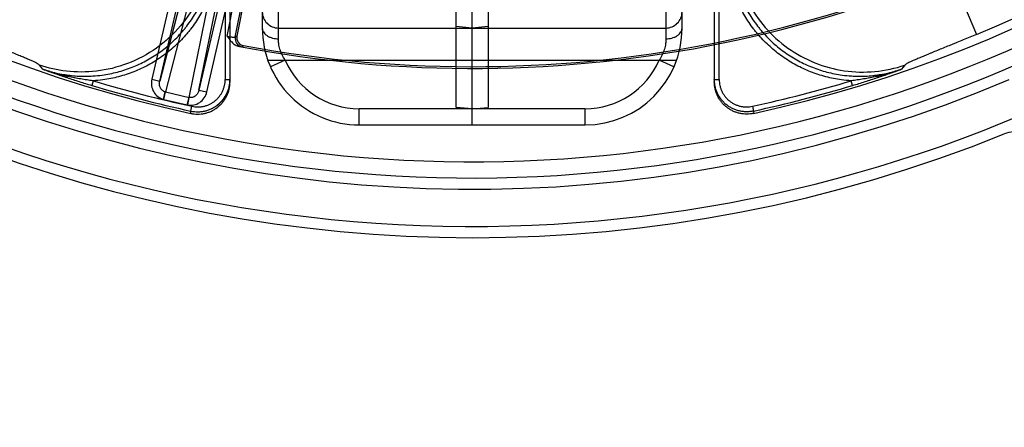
# Model space of a CAD drawing. Header units: millimetres. Extents: x 0 to 297, y 0 to 210.
# Tile 19 of 256: x 141.021 to 141.57, y 89.943 to 90.17. Entities that reach past the tile are written whole.
import ezdxf

# ---------------------------------------------------------------- set-up
doc = ezdxf.new("R2010")
doc.units = ezdxf.units.MM
doc.header["$LTSCALE"] = 16.335
doc.layers.get('0').update_dxf_attribs({"linetype": 'CONTINUOUS'})
for name, color, linetype in [('01_GLOBAL', 7, 'CONTINUOUS'), ('INTFCLR_1', 7, 'CONTINUOUS'), ('INTFCLR_144815', 7, 'CONTINUOUS'), ('INTFCLR_72935', 7, 'CONTINUOUS')]:
    doc.layers.add(name, color=color, linetype=linetype)

msp = doc.modelspace()

# ---------------------------------------------------------------- linework, layer by layer
at = {"color": 7, "linetype": 'Continuous'}
msp.add_circle((142.5788034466, 92.2083412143), 3.42, dxfattribs=at)
at = {"color": 9, "linetype": 'Continuous'}
msp.add_arc((142.5788034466, 92.2083412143), 3.3761688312, 182.9674534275, 267.0325465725, dxfattribs=at)
at = {"layer": '01_GLOBAL', "color": 7, "linetype": 'Continuous'}
msp.add_circle((142.5788034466, 92.2083412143), 3.465, dxfattribs=at)
at = {"layer": 'INTFCLR_1', "color": 6, "linetype": 'Continuous'}
for p, q in [((141.264551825, 90.1208769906), (141.264551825, 91.6493021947)), ((141.273551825, 90.11108959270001), (141.2735518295, 91.00156067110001)), ((141.273551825, 90.1200895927), (141.264551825, 90.1208769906))]:
    msp.add_line(p, q, dxfattribs=at)
at = {"layer": 'INTFCLR_1', "color": 9, "linetype": 'Continuous'}
for p, q in [((141.390551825, 90.1650895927), (141.390551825, 90.3091652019)), ((141.381551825, 90.3034505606), (141.381551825, 90.1590895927)), ((141.273551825, 90.1650895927), (141.264551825, 90.1658769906)), ((141.273551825, 90.1650895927), (141.381551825, 90.1650895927)), ((141.264551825, 90.1470895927), (141.3874635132, 90.1470895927)), ((141.3860436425, 90.1434895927), (141.3777950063, 90.1470895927)), ((141.336551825, 90.1200895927), (141.273551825, 90.1200895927)), ((141.336551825, 90.11108959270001), (141.336551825, 90.1200895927)), ((141.273551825, 90.11108959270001), (141.336551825, 90.11108959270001))]:
    msp.add_line(p, q, dxfattribs=at)
for centre, radius, start, end in [((141.381551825, 90.1740895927), 0.009000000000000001, 269.9999999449, 360), ((141.336551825, 90.1650895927), 0.05400000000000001, 270.0000000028, 360), ((141.336551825, 90.1650895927), 0.045, 270.0000000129, 336.4218215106)]:
    msp.add_arc(centre, radius, start, end, dxfattribs=at)
for points, knots in [([(141.381551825, 90.1590895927), (141.3820987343, 90.1590895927), (141.3832153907, 90.1591572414), (141.3848746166, 90.1594718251), (141.3864732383, 90.16001710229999), (141.3879082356, 90.1607817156), (141.389086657, 90.16173417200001), (141.3901688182, 90.16308742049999), (141.390551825, 90.1643238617), (141.390551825, 90.1650895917)], [0, 0, 0, 0, 0.1383538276, 0.2821848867, 0.4259982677, 0.5639996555, 0.6915216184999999, 0.8062902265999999, 1, 1, 1, 1]), ([(141.381551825, 90.1590895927), (141.3815531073, 90.1581845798), (141.3814198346, 90.15625733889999), (141.3808996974, 90.1538246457), (141.3802212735, 90.1517867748), (141.3793212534, 90.1496425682), (141.3784486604, 90.1480930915), (141.377795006, 90.14708959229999)], [0, 0, 0, 0, 0.2130147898, 0.45309219, 0.5833361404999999, 0.7181157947, 1, 1, 1, 1])]:
    msp.add_open_spline(points, degree=3, knots=knots, dxfattribs=at)
at = {"layer": 'INTFCLR_144815', "color": 9, "linetype": 'Continuous'}
for p, q in [((141.1302712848, 90.25495582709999), (141.0993780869, 90.13549807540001)), ((141.1336954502, 90.2497839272), (141.1025712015, 90.1294327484)), ((141.1156967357, 90.1264024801), (141.1404809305, 90.24821737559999)), ((141.1212255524, 90.13045419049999), (141.1458257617, 90.2513647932)), ((141.1188716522, 90.2399375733), (141.0949935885, 90.1365103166)), ((141.0993780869, 90.13549807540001), (141.1232561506, 90.2389253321)), ((141.1451036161, 90.23388144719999), (141.1212255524, 90.13045419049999)), ((141.1256100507, 90.1294419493), (141.1494881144, 90.232869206)), ((141.5271150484, 90.22792638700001), (141.5546302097, 90.16149810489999)), ((141.1370285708, 90.16051294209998), (141.1464752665, 90.2091119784)), ((141.141501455, 90.1599545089), (141.1508898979, 90.208253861)), ((141.135851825, 90.2027396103), (141.135851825, 90.13641409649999)), ((141.138551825, 90.1351108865), (141.138551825, 90.2027396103)), ((141.408551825, 90.2027396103), (141.408551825, 90.1351108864)), ((141.411251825, 90.13641409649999), (141.411251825, 90.2027396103)), ((141.1424301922, 90.1605858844), (141.1415014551, 90.1599545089)), ((141.1437798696, 90.1547681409), (141.1450875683, 90.1546761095)), ((141.1450876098, 90.1546761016), (141.1460214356, 90.1553065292)), ((141.034192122, 90.14212653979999), (141.032388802, 90.14441614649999)), ((141.514714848, 90.14441614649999), (141.512911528, 90.14212653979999)), ((141.0622231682, 90.13566858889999), (141.0614483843, 90.13308600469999)), ((141.0949935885, 90.1365103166), (141.0993780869, 90.13549807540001)), ((141.135851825, 90.13641409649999), (141.138551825, 90.13641409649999)), ((141.408551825, 90.13641409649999), (141.411251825, 90.13641409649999)), ((141.4856552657, 90.13308600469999), (141.4848804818, 90.13566858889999)), ((141.1013937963, 90.12532620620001), (141.1024626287, 90.129459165)), ((141.1016108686, 90.12527308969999), (141.1025712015, 90.1294327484)), ((141.1025712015, 90.1294327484), (141.1156967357, 90.1264024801)), ((141.1212255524, 90.13045419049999), (141.1256100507, 90.1294419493)), ((141.1016108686, 90.12527308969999), (141.1147364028, 90.12224282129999)), ((141.1147364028, 90.12224282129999), (141.1156967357, 90.1264024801)), ((141.1149547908, 90.122195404), (141.1158059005, 90.126378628)), ((141.11666044, 90.126301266), (141.1158059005, 90.126378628)), ((141.116732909, 90.1188061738), (141.1173057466, 90.1214409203)), ((141.1167396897, 90.11749391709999), (141.1167362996, 90.11836850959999)), ((141.4297979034, 90.1214409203), (141.430370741, 90.1188061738)), ((141.4303707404, 90.1188061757), (141.4303673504, 90.11793157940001))]:
    msp.add_line(p, q, dxfattribs=at)
at = {"layer": 'INTFCLR_144815', "color": 6, "linetype": 'Continuous'}
msp.add_line((141.1515167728, 90.20733228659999), (141.1424301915, 90.16058588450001), dxfattribs=at)
for centre, radius, start, end in [((141.273551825, 90.84008959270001), 0.73941501, 108.7136429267, 257.7559644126), ((141.273551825, 90.84008959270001), 0.73941501, 282.2440355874, 71.2863570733), ((141.273551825, 90.84008959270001), 0.7647112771, 205.4855585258, 293.0456409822), ((141.273551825, 90.84008959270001), 0.7917112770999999, 205.4849006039, 292.0062088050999), ((141.273551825, 90.84008959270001), 0.6975, 259.2774523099, 303.8556636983), ((141.273551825, 90.84008959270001), 0.6965571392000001, 259.4503932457, 303.9200871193), ((141.1468447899, 90.1597277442), 0.0044973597, 168.9996332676, 259.4507616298), ((141.5769571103, 90.0893678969), 0.0180035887, 44.0417283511, 112.0044295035)]:
    msp.add_arc(centre, radius, start, end, dxfattribs=at)
at = {"layer": 'INTFCLR_144815', "color": 9, "linetype": 'Continuous'}
for centre, radius, start, end in [((141.273551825, 90.84008959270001), 0.7345008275, 292.4997540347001, 54.0964566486), ((141.273551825, 90.84008959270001), 0.7585963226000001, 203.8278898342, 312.5732768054), ((141.273551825, 90.84008959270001), 0.7495956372, 203.8266800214, 313.0809380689), ((141.273551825, 90.84008959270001), 0.7855942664, 203.8266800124, 319.1799903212), ((141.1459237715, 90.1591016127), 0.0045038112, 169.083857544, 259.3005912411), ((141.2735518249, 90.8400895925), 0.7381340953, 253.3005800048, 257.7338478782), ((141.2735518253, 90.84008959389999), 0.735437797, 253.300579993, 257.7338478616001), ((141.2735518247, 90.84008959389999), 0.735437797, 282.2661521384, 286.699420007), ((141.2735518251, 90.8400895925), 0.7381340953, 282.2661521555, 286.699420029), ((141.1034343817, 90.1332167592), 0.0038812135, 255.50038494, 257.1499891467), ((141.1035315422, 90.13359244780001), 0.0085381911, 255.500321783, 257.0000099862), ((141.1166570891, 90.1305622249), 0.0085382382, 256.9999956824, 258.4996756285), ((141.1165797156, 90.1301819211), 0.0038812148, 256.8500150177, 258.4996185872)]:
    msp.add_arc(centre, radius, start, end, dxfattribs=at)
at = {"layer": 'INTFCLR_144815', "color": 7, "linetype": 'Continuous'}
for centre, radius, start, end in [((141.0767362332, 90.2636155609), 0.1287235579, 250.7003084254, 257.0979058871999), ((141.2638441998, 90.78269865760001), 0.6804948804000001, 250.2766910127, 250.8730379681), ((141.470436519, 90.26337559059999), 0.1284740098, 282.8959505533, 289.3059769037), ((141.2863180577, 90.77402633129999), 0.6712990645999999, 289.1228515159, 289.727367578), ((141.1205187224, 90.1364137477), 0.0180330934, 334.4333284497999, 0.0011083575), ((141.426598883, 90.13511033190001), 0.0180470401, 179.9982395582, 205.5460235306), ((141.1205498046, 90.1363904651), 0.0179942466, 257.7532001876, 334.4574918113)]:
    msp.add_arc(centre, radius, start, end, dxfattribs=at)
at = {"layer": 'INTFCLR_144815', "color": 9, "linetype": 'Continuous'}
for points, knots in [([(141.1278405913, 90.2123512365), (141.1278209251, 90.2072411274), (141.1266298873, 90.1965314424), (141.1211333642, 90.1807058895), (141.1114678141, 90.16575605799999), (141.0979751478, 90.15328897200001), (141.0817764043, 90.1446240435), (141.0644853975, 90.1403883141), (141.0477324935, 90.1403784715), (141.0372234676, 90.14276096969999), (141.032388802, 90.14441614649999)], [0, 0, 0, 0, 0.1124071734, 0.234942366, 0.3653159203, 0.5000000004, 0.6346840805, 0.7650576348, 0.8875928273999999, 1, 1, 1, 1]), ([(141.0341919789, 90.14212614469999), (141.0366334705, 90.14128839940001), (141.040504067, 90.1401885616), (141.0451515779, 90.13927771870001), (141.0479954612, 90.1388514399), (141.0522741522, 90.13834069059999), (141.056980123, 90.1381332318), (141.0626983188, 90.13835489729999), (141.0669728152, 90.1387764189), (141.0715397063, 90.1395356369), (141.0771377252, 90.14081587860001), (141.0839629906, 90.1430379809), (141.0904707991, 90.1460575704), (141.0954390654, 90.148930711), (141.1002259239, 90.15209810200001), (141.105829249, 90.15657837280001), (141.1103519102, 90.1611815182), (141.1131293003, 90.1644674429), (141.1149213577, 90.16672213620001), (141.117862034, 90.17078559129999), (141.1215299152, 90.17694916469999), (141.1241471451, 90.1828524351), (141.1255940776, 90.1869096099), (141.126478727, 90.1896474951), (141.1278039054, 90.1944794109), (141.1290774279, 90.2015399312), (141.1294181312, 90.2072689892), (141.1294177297, 90.2101391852)], [0, 0, 0, 0, 0.0566465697, 0.08808600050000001, 0.1038857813, 0.1197433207, 0.1826480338, 0.206944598, 0.2453060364, 0.276813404, 0.3084852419, 0.3712645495, 0.4339373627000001, 0.4655307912, 0.4971487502, 0.5598354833, 0.6225817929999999, 0.6383929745, 0.6542485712, 0.6857778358, 0.7484103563, 0.8112612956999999, 0.8271161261, 0.8429332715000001, 0.8743946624, 0.9370116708, 1, 1, 1, 1]), ([(141.1321139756, 90.21013918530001), (141.1321137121, 90.2071370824), (141.1317555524, 90.20119375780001), (141.1304411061, 90.1939116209), (141.1290653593, 90.188892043), (141.1281452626, 90.186045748), (141.1266309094, 90.1818036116), (141.1239189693, 90.175698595), (141.1201324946, 90.1693353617), (141.1170768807, 90.16511004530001), (141.1152076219, 90.1627586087), (141.1123115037, 90.1593342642), (141.1076296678, 90.15457541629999), (141.1018511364, 90.14994971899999), (141.0968538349, 90.1466418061), (141.0916729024, 90.14364689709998), (141.0849553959, 90.1405341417), (141.0779067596, 90.1382324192), (141.0720470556, 90.13689069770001), (141.0673104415, 90.13610387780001), (141.0640312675, 90.1357807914), (141.0622231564, 90.1356686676)], [0, 0, 0, 0, 0.0792895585, 0.1585791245, 0.1982239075, 0.218046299, 0.2378686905, 0.3171582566, 0.3964478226, 0.4360926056, 0.4559149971, 0.4757373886, 0.5550269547, 0.6343165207, 0.6739613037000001, 0.7136060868, 0.7928956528, 0.8721852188, 0.9118300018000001, 0.9514747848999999, 1, 1, 1, 1]), ([(141.4848804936, 90.1356686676), (141.4830723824, 90.135780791), (141.4797932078, 90.1361038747), (141.4750565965, 90.1368907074), (141.4691968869, 90.1382324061), (141.4621482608, 90.1405341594), (141.4554307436, 90.1436468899), (141.4502498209, 90.1466418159), (141.4452525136, 90.1499497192), (141.4394739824, 90.15457541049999), (141.4347920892, 90.1593342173), (141.4318960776, 90.1627586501), (141.4300267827, 90.1651100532), (141.4269710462, 90.16933529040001), (141.4231847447, 90.1756986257), (141.4204726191, 90.18180356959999), (141.4189584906, 90.1860457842), (141.4180382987, 90.1888920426), (141.4166624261, 90.1939115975), (141.4153482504, 90.20119377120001), (141.4149897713, 90.2071370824), (141.4149896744, 90.21013918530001)], [0, 0, 0, 0, 0.0485252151, 0.0881699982, 0.1278147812, 0.2071043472, 0.2863939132, 0.3260386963, 0.3656834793, 0.4449730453, 0.5242626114, 0.5440850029, 0.5639073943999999, 0.6035521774, 0.6828417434, 0.7621313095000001, 0.781953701, 0.8017760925, 0.8414208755, 0.9207104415, 1, 1, 1, 1]), ([(141.4176859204, 90.2101391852), (141.4176855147, 90.2072689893), (141.4180262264, 90.20153993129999), (141.4192997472, 90.1944794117), (141.4206249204, 90.1896474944), (141.4215095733, 90.1869096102), (141.4229565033, 90.1828524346), (141.4255737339, 90.17694916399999), (141.4292416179, 90.1707855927), (141.4321822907, 90.1667221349), (141.4339743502, 90.1644674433), (141.4367517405, 90.1611815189), (141.4412744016, 90.1565783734), (141.4468777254, 90.152098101), (141.451664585, 90.1489307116), (141.4566328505, 90.14605756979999), (141.463140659, 90.1430379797), (141.4699659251, 90.1408158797), (141.4755639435, 90.1395356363), (141.480130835, 90.1387764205), (141.4844053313, 90.13835489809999), (141.490123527, 90.1381332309), (141.4948294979, 90.13834068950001), (141.4991081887, 90.1388514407), (141.5019520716, 90.1392777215), (141.5065995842, 90.1401885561), (141.5104701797, 90.14128839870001), (141.5129116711, 90.14212614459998)], [0, 0, 0, 0, 0.0629883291, 0.1256053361, 0.1570667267, 0.1728838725, 0.1887387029, 0.2515896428, 0.3142221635, 0.3457514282, 0.3616070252, 0.3774182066, 0.4401645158, 0.5028512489, 0.534469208, 0.5660626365, 0.6287354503, 0.691514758, 0.7231865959, 0.7546939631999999, 0.7930554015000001, 0.8173519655, 0.8802566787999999, 0.8961142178, 0.9119139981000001, 0.9433534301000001, 1, 1, 1, 1]), ([(141.4192630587, 90.2123512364), (141.4192849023, 90.20667533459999), (141.4206899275, 90.1952775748), (141.426754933, 90.17918639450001), (141.436436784, 90.16494937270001), (141.4491916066, 90.1533776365), (141.4643027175, 90.1451165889), (141.4809255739, 90.1406319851), (141.4981156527, 90.140172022), (141.5093448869, 90.14257770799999), (141.514714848, 90.14441614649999)], [0, 0, 0, 0, 0.1248490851, 0.2498164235, 0.3748809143, 0.5, 0.6251190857, 0.7501835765, 0.8751509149, 1, 1, 1, 1]), ([(141.032388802, 90.14441614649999), (141.0322798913, 90.1445548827), (141.0318754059, 90.144832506), (141.0310936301, 90.1452884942), (141.0301980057, 90.14573706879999), (141.0293070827, 90.1461641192), (141.0281950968, 90.14667920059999), (141.0266095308, 90.1473865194), (141.024892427, 90.14812831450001), (141.0233693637, 90.1487757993), (141.0216696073, 90.14949170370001), (141.0194015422, 90.1504362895), (141.0165186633, 90.15162544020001), (141.0142573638, 90.1525531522), (141.0126870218, 90.1531962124), (141.0115990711, 90.1536415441), (141.0096541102, 90.1544372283), (141.0068183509, 90.1555968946), (141.0039375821, 90.15677643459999), (141.0015800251, 90.1577435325), (140.9991699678, 90.1587335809), (140.9961311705, 90.15998505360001), (140.9936957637, 90.16099179), (140.9924734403, 90.16149810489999)], [0, 0, 0, 0, 0.0121768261, 0.0331225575, 0.0629005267, 0.08112376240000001, 0.1013668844, 0.1474921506, 0.2009883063, 0.2304975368, 0.2617491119, 0.3283197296, 0.4001169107, 0.4770447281, 0.4970629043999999, 0.5172684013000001, 0.5582036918, 0.6421414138, 0.7287817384, 0.7731125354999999, 0.8180648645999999, 0.9086598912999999, 1, 1, 1, 1]), ([(141.1370285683, 90.1605129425), (141.1375693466, 90.16040107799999), (141.1383682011, 90.1602474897), (141.139386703, 90.16009087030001), (141.1402160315, 90.15996064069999), (141.1408357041, 90.1599749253), (141.1414191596, 90.1598455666), (141.141501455, 90.1599545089)], [0, 0, 0, 0, 0.3662525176, 0.5374493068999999, 0.6880277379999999, 0.9094482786, 1, 1, 1, 1]), ([(141.5546302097, 90.16149810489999), (141.5534097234, 90.160992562), (141.5509852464, 90.15999032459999), (141.547372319, 90.1585023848), (141.544392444, 90.1572791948), (141.5423248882, 90.1564320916), (141.5411544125, 90.15595285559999), (141.5394391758, 90.1552508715), (141.5369361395, 90.1542272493), (141.5336973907, 90.15290220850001), (141.5310988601, 90.1518362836), (141.529339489, 90.1511115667), (141.52836915, 90.1507106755), (141.5269980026, 90.1501429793), (141.5250634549, 90.1493374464), (141.5226540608, 90.14831933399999), (141.5208176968, 90.1475265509), (141.5194898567, 90.1469384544), (141.5183678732, 90.1464316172), (141.5171817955, 90.14587545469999), (141.5160217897, 90.14529475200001), (141.5152349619, 90.14483651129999), (141.5148248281, 90.14455660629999), (141.5147148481, 90.14441614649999)], [0, 0, 0, 0, 0.0912026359, 0.1811193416, 0.2697549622, 0.3135855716, 0.3353757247, 0.3570734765, 0.4415359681, 0.5220727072, 0.5986602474, 0.635440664, 0.653437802, 0.6711428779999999, 0.7378950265, 0.7981106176, 0.8517241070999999, 0.8759793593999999, 0.8983743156, 0.9367064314, 0.9664911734, 0.987683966, 1, 1, 1, 1]), ([(141.1024626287, 90.129459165), (141.1019023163, 90.1296040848), (141.1008124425, 90.13017224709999), (141.0996712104, 90.13165414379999), (141.0991391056, 90.13352548), (141.099227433, 90.134852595), (141.0993780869, 90.13549807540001)], [0, 0, 0, 0, 0.2329766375, 0.4761332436, 0.7331775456, 1, 1, 1, 1]), ([(141.1173057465, 90.1214409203), (141.1184281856, 90.1211968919), (141.1201189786, 90.12102450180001), (141.1221131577, 90.1211533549), (141.1232473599, 90.1213237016), (141.1243600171, 90.1215554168), (141.1257159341, 90.12195736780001), (141.127295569, 90.12262504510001), (141.1287919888, 90.1234663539), (141.1299405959, 90.1242930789), (141.1308043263, 90.12503024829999), (141.1314248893, 90.12562314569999), (141.1320123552, 90.1262510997), (141.1327418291, 90.1271242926), (141.1335556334, 90.1282808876), (141.1343799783, 90.12978221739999), (141.1350334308, 90.1313732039), (141.1354999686, 90.13300377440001), (141.1357872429, 90.1346890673), (141.1358517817, 90.13584064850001), (141.135851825, 90.13641409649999)], [0, 0, 0, 0, 0.1250000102, 0.1875000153, 0.2187500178, 0.2500000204, 0.3125000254, 0.3750000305, 0.4375000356, 0.5000000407, 0.5312500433, 0.5625000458, 0.5937500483, 0.6250000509, 0.687500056, 0.7500000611, 0.8125000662, 0.8750000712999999, 0.9375000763, 1, 1, 1, 1]), ([(141.4303707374, 90.118806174), (141.429711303, 90.1186628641), (141.4283804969, 90.1184512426), (141.426368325, 90.11835963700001), (141.4246979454, 90.11847001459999), (141.4233744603, 90.1186693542), (141.422061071, 90.1189432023), (141.4204543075, 90.11942100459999), (141.4186033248, 90.1202064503), (141.4168505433, 90.12119227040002), (141.4152189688, 90.12236764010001), (141.4137282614, 90.12371665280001), (141.4123968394, 90.1252233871), (141.4112408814, 90.1268683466), (141.4104377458, 90.12833683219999), (141.4098952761, 90.1295590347), (141.4094205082, 90.13081356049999), (141.4087765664, 90.13306708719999), (141.408551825, 90.1350801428), (141.408551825, 90.13641409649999)], [0, 0, 0, 0, 0.0630373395, 0.125559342, 0.1877941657, 0.2190583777, 0.2505280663, 0.313063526, 0.3752907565, 0.4379777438, 0.5005231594, 0.5627393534, 0.6253972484, 0.6879572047, 0.7501638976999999, 0.7813971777, 0.8128154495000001, 0.8753919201, 1, 1, 1, 1]), ([(141.411251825, 90.13641409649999), (141.4112519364, 90.13526543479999), (141.411441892, 90.1335763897), (141.4119890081, 90.13165488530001), (141.4123949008, 90.1305820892), (141.4128561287, 90.12954299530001), (141.4135347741, 90.12830209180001), (141.4145186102, 90.1268991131), (141.4156575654, 90.1256110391), (141.4169144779, 90.1244734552), (141.4183034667, 90.1234711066), (141.419802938, 90.1226280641), (141.4213645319, 90.12196602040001), (141.4227292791, 90.121558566), (141.4238544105, 90.1213240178), (141.4249789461, 90.1211550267), (141.4263916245, 90.1210614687), (141.4280978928, 90.12113799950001), (141.4292376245, 90.1213191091), (141.4297979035, 90.1214409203)], [0, 0, 0, 0, 0.1250000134, 0.1875000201, 0.2187500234, 0.2500000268, 0.3125000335, 0.3750000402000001, 0.4375000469, 0.5000000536, 0.5625000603, 0.625000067, 0.6875000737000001, 0.7500000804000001, 0.7812500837, 0.8125000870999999, 0.8750000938, 0.9375001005, 1, 1, 1, 1]), ([(141.1212255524, 90.13045419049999), (141.1210978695, 90.1298950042), (141.1206977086, 90.1288494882), (141.1197267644, 90.12758015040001), (141.1183950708, 90.1266092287), (141.1172862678, 90.1263133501), (141.11666044, 90.1263012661)], [0, 0, 0, 0, 0.2604605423, 0.5001191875, 0.7157602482, 1, 1, 1, 1])]:
    msp.add_open_spline(points, degree=3, knots=knots, dxfattribs=at)
at = {"layer": 'INTFCLR_144815', "color": 6, "linetype": 'Continuous'}
for points, knots in [([(141.1370285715, 90.16051294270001), (141.1372498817, 90.1601832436), (141.1376683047, 90.159556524), (141.1384579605, 90.158463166), (141.1393672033, 90.1573690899), (141.1404351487, 90.1563751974), (141.1418098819, 90.1553976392), (141.1429675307, 90.1549219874), (141.1437796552, 90.15476818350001)], [0, 0, 0, 0, 0.1308820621, 0.2483421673, 0.4444731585, 0.5987654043, 0.7275625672, 1, 1, 1, 1]), ([(141.1167396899, 90.1174939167), (141.1173546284, 90.1173604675), (141.1185999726, 90.11715798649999), (141.1204900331, 90.1170519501), (141.1223830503, 90.1171450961), (141.1242555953, 90.11743679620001), (141.1260848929, 90.11792303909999), (141.1278510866, 90.11859753), (141.1295371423, 90.1194533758), (141.1311252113, 90.1204818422), (141.1325933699, 90.121668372), (141.1339249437, 90.1229968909), (141.1351094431, 90.1244538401), (141.1361392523, 90.1260304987), (141.1370037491, 90.1277156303), (141.137689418, 90.12948948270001), (141.1381852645, 90.1313284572), (141.1384849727, 90.13320912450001), (141.1385518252, 90.13447703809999), (141.1385518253, 90.13511088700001)], [0, 0, 0, 0, 0.0587698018, 0.1175818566, 0.1764924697, 0.235453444, 0.2942532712, 0.3529492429, 0.4117054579, 0.4705262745, 0.5293314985, 0.5876840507, 0.6458851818, 0.7043870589, 0.7632474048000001, 0.8224483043, 0.8816764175, 0.9408008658, 1, 1, 1, 1])]:
    msp.add_open_spline(points, degree=3, knots=knots, dxfattribs=at)
at = {"layer": 'INTFCLR_144815', "color": 7, "linetype": 'Continuous'}
for points, knots in [([(141.0622231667, 90.13566858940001), (141.0610629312, 90.1358090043), (141.0587329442, 90.1361198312), (141.0540434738, 90.1368650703), (141.048154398, 90.1380380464), (141.041123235, 90.13984483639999), (141.0364910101, 90.1413205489), (141.0341919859, 90.1421261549)], [0, 0, 0, 0, 0.1216588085, 0.2446633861, 0.4942486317, 0.7464097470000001, 1, 1, 1, 1]), ([(141.0341919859, 90.1421261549), (141.0364141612, 90.1413296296), (141.0408815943, 90.13975308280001), (141.0476436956, 90.1374518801), (141.0533423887, 90.13559349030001), (141.0579563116, 90.1341452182), (141.0602810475, 90.1334362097), (141.0614483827, 90.1330860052)], [0, 0, 0, 0, 0.2465861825, 0.4948556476, 0.7461230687, 0.8726929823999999, 1, 1, 1, 1]), ([(141.0622231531, 90.1356687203), (141.0610956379, 90.1358009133), (141.0587902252, 90.13611364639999), (141.0553432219, 90.13665659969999), (141.0517231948, 90.1373259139), (141.0492877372, 90.1378463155), (141.0479941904, 90.1381422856)], [0, 0, 0, 0, 0.2357126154, 0.4829908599, 0.7244765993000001, 1, 1, 1, 1]), ([(141.5129116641, 90.1421261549), (141.5106126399, 90.1413205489), (141.505980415, 90.13984483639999), (141.498949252, 90.1380380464), (141.4930601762, 90.1368650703), (141.4883707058, 90.1361198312), (141.4860407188, 90.1358090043), (141.4848804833, 90.13566858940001)], [0, 0, 0, 0, 0.253590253, 0.5057513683, 0.7553366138, 0.8783411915, 1, 1, 1, 1]), ([(141.4991094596, 90.1381422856), (141.4978195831, 90.1378471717), (141.4953880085, 90.1373274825), (141.4917737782, 90.136658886), (141.488323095, 90.13611511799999), (141.4860138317, 90.1358013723), (141.4848804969, 90.1356687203)], [0, 0, 0, 0, 0.2747408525, 0.5161907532, 0.7630761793, 1, 1, 1, 1]), ([(141.4856552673, 90.1330860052), (141.4868226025, 90.1334362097), (141.4891473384, 90.1341452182), (141.4937612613, 90.13559349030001), (141.4994599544, 90.1374518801), (141.5062220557, 90.13975308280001), (141.5106894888, 90.1413296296), (141.5129116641, 90.1421261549)], [0, 0, 0, 0, 0.1273070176, 0.2538769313, 0.5051443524, 0.7534138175, 1, 1, 1, 1]), ([(141.1167329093, 90.1188061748), (141.11803694, 90.118522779), (141.1200528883, 90.1183155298), (141.1223925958, 90.1184684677), (141.1237195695, 90.11866761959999), (141.1250290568, 90.1189400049), (141.1266344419, 90.1194155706), (141.1284860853, 90.1201994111), (141.1302397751, 90.12118343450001), (141.1315991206, 90.12216134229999), (141.1326160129, 90.1230292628), (141.1333442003, 90.1237248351), (141.1340327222, 90.1244604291), (141.1348907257, 90.1254865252), (141.1358544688, 90.1268550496), (141.1368209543, 90.12861789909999), (141.1375860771, 90.13047702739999), (141.1381396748, 90.1324094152), (141.1384762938, 90.1343946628), (141.1385518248, 90.1357395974), (141.138551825, 90.1364140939)], [0, 0, 0, 0, 0.1246532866, 0.1872600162, 0.2186865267, 0.2499224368, 0.3121464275, 0.3747349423, 0.4373603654, 0.4996019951, 0.5308038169, 0.5621903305, 0.5936164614, 0.624868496, 0.6870791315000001, 0.7496177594, 0.8122794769, 0.8744837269, 0.9369950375, 1, 1, 1, 1]), ([(141.4303639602, 90.1174939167), (141.429749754, 90.117360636), (141.4285057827, 90.11715802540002), (141.4266180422, 90.1170518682), (141.4247283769, 90.11714499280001), (141.42285865, 90.1174346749), (141.4210303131, 90.1179192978), (141.4192630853, 90.1185927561), (141.4175759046, 90.1194481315), (141.4159868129, 90.1204758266), (141.4145137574, 90.1216649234), (141.4131733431, 90.1230020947), (141.4119798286, 90.1244724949), (141.4109465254, 90.12606083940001), (141.4100846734, 90.1277499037), (141.4094050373, 90.1295205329), (141.4089136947, 90.1313512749), (141.408617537, 90.1332213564), (141.4085518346, 90.1344815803), (141.4085518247, 90.13511088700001)], [0, 0, 0, 0, 0.058699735, 0.1174590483, 0.1762745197, 0.2350745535, 0.2938459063, 0.3526050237, 0.4113818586, 0.4701926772, 0.5290294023, 0.587865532, 0.6467002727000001, 0.7055812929, 0.7645156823, 0.8234752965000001, 0.8823929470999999, 0.9412249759, 1, 1, 1, 1])]:
    msp.add_open_spline(points, degree=3, knots=knots, dxfattribs=at)
at = {"layer": 'INTFCLR_144815', "color": 9, "linetype": 'Continuous'}
for points in [[(141.0949935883, 90.1365103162), (141.0947193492, 90.1353207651), (141.0946111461, 90.13284253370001), (141.0957955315, 90.12936988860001), (141.0981520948, 90.1266503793), (141.1002730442, 90.1256131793), (141.1013937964, 90.1253228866)], [(141.1149547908, 90.12220133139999), (141.1160892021, 90.12197030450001), (141.1184517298, 90.1219746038), (141.1217603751, 90.123381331), (141.1243468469, 90.12598076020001), (141.1253350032, 90.12825363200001), (141.1256100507, 90.1294419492)]]:
    msp.add_open_spline(points, degree=3, dxfattribs=at)
at = {"layer": 'INTFCLR_72935', "color": 6, "linetype": 'Continuous'}
for p, q in [((141.273551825, 90.11108959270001), (141.273551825, 91.6500895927)), ((141.282551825, 91.6493021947), (141.282551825, 90.1208769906)), ((141.273551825, 90.1200895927), (141.282551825, 90.1208769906))]:
    msp.add_line(p, q, dxfattribs=at)
at = {"layer": 'INTFCLR_72935', "color": 9, "linetype": 'Continuous'}
for p, q in [((141.156551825, 90.2877968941), (141.156551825, 90.1650895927)), ((141.165551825, 90.1590895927), (141.165551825, 90.2877968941)), ((141.282551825, 90.1658769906), (141.273551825, 90.1650895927)), ((141.165551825, 90.1650895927), (141.273551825, 90.1650895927)), ((141.1596401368, 90.1470895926), (141.282551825, 90.1470895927)), ((141.1693086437, 90.1470895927), (141.1610600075, 90.1434895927)), ((141.210551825, 90.11108959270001), (141.210551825, 90.1200895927)), ((141.273551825, 90.1200895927), (141.210551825, 90.1200895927)), ((141.210551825, 90.11108959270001), (141.273551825, 90.11108959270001))]:
    msp.add_line(p, q, dxfattribs=at)
for centre, radius, start, end in [((141.165551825, 90.1740895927), 0.009000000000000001, 180.0000000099, 270.000000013), ((141.210551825, 90.1650895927), 0.05400000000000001, 179.9999999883, 269.9999999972), ((141.210551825, 90.1650895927), 0.045, 203.5781784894, 269.9999999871)]:
    msp.add_arc(centre, radius, start, end, dxfattribs=at)
for points, knots in [([(141.156551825, 90.1650895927), (141.156551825, 90.1643238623), (141.1569348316, 90.1630874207), (141.158016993, 90.16173417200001), (141.1591954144, 90.1607817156), (141.1606304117, 90.16001710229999), (141.1622290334, 90.1594718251), (141.1638882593, 90.1591572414), (141.1650049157, 90.1590895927), (141.165551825, 90.1590895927)], [0, 0, 0, 0, 0.1937098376, 0.3084784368, 0.43600039, 0.5740017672, 0.7178151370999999, 0.8616461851, 1, 1, 1, 1]), ([(141.169308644, 90.14708959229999), (141.1686546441, 90.14809286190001), (141.1677826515, 90.14964270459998), (141.1668824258, 90.1517867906), (141.1662037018, 90.153824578), (141.1656836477, 90.1562573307), (141.1655506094, 90.1581845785), (141.165551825, 90.1590895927)], [0, 0, 0, 0, 0.2818829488, 0.4166619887, 0.5469066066, 0.7869851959, 1, 1, 1, 1])]:
    msp.add_open_spline(points, degree=3, knots=knots, dxfattribs=at)

doc.saveas('drawing.dxf')
